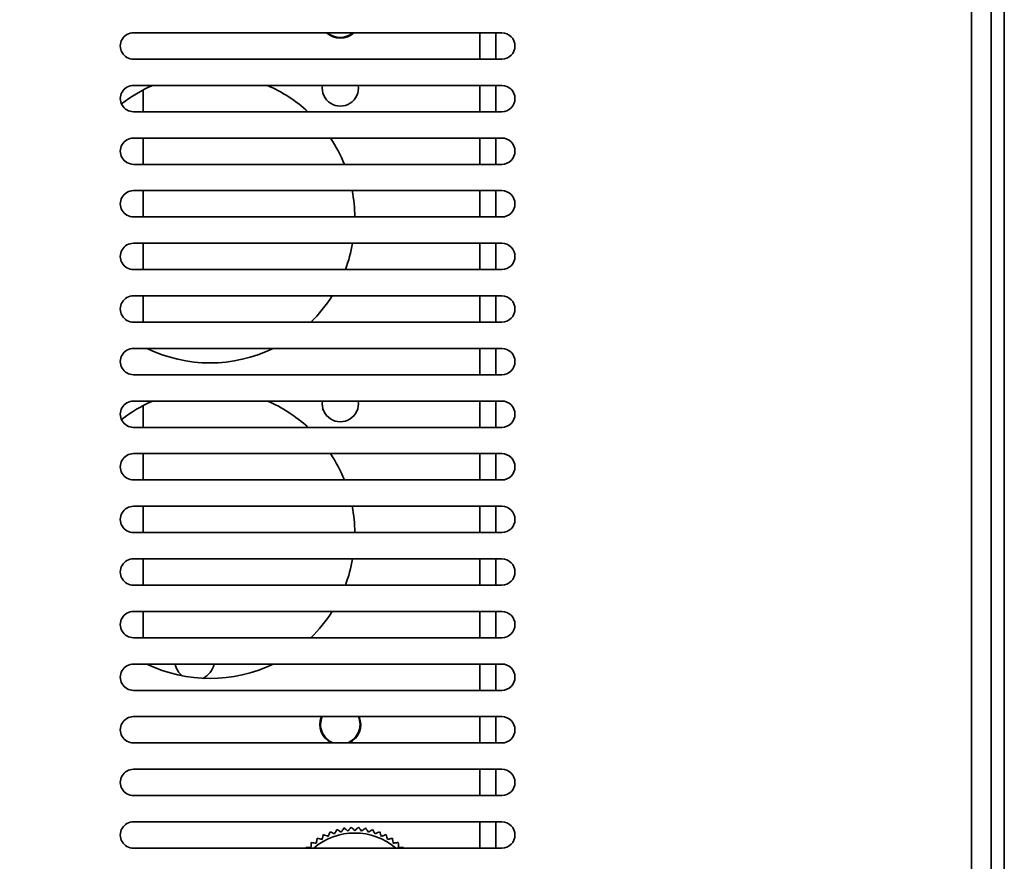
# Model space of a CAD drawing. Header units: millimetres. Extents: x 0 to 2100, y 0 to 1485.
# Tile 17 of 32: x 930 to 1005, y 1041 to 1105. Entities that reach past the tile are written whole.
import ezdxf

# ---------------------------------------------------------------- set-up
doc = ezdxf.new("R2010")
doc.units = ezdxf.units.MM
doc.header["$LTSCALE"] = 5
doc.layers.add('Bemaßungen(ISO)', color=7, linetype='Continuous', lineweight=18)
doc.layers.add('Sichtbare Kanten(ISO)', color=7, linetype='Continuous', lineweight=35)
doc.styles.add('Aktuell-ISOGroßer Text', font='arial.ttf')
doc.dimstyles.new('X.XXXGroßer Text', dxfattribs={"dimscale": 5, "dimtxt": 3.048, "dimasz": 5, "dimexe": 3.175, "dimexo": 0.75, "dimgap": 0.762, "dimtad": 1, "dimdec": 1, "dimrnd": 1e-08, "dimzin": 12, "dimtxsty": 'Aktuell-ISOGroßer Text', "dimcen": 0.09, "dimdle": 10, "dimclrd": 256, "dimclre": 256, "dimclrt": 7, "dimadec": 0, "dimazin": 3, "dimtfac": 0.656168, "dimtdec": 1, "dimtmove": 0, "dimatfit": 3, "dimfxl": 0, "dimtolj": 1, "dimlwd": 25, "dimlwe": 25, "dimarcsym": 0})

# ---------------------------------------------------------------- blocks, each defined once
blk = doc.blocks.new('*D18')
at = {"layer": 'Bemaßungen(ISO)', "color": 250, "linetype": 'Continuous', "lineweight": 25, "true_color": 0x3f3f3f, "transparency": 16777216}
for p, q in [((876.991, 1053.764), (876.991, 1078.764)), ((923.241, 1028.764), (861.116, 1028.764)), ((876.991, 1024.364), (876.991, 1028.764)), ((1000.871, 1024.364), (861.116, 1024.364)), ((876.991, 999.364), (876.991, 974.364))]:
    blk.add_line(p, q, dxfattribs=at)
at = {"layer": 'Bemaßungen(ISO)', "color": 250, "linetype": 'Continuous', "true_color": 0x3f3f3f, "transparency": 16777216}
for points in [[(872.824, 1053.764), (881.158, 1053.764), (876.991, 1028.764)], [(872.824, 999.364), (881.158, 999.364), (876.991, 1024.364)]]:
    blk.add_solid(points, dxfattribs=at)
at = {"layer": 'Defpoints', "color": 0, "linetype": 'Continuous', "transparency": 16777216}
for p in [(876.991, 1028.764), (926.991, 1028.764), (1004.621, 1024.364)]:
    blk.add_point(p, dxfattribs=at)
at = {"layer": 'Bemaßungen(ISO)', "color": 7, "linetype": 'Continuous', "lineweight": 25, "transparency": 16777216, "insert": (854.926, 1012.416), "char_height": 15.24, "attachment_point": 1, "rotation": 90, "style": 'Aktuell-ISOGroßer Text'}
blk.add_mtext('\\A1;4,4', dxfattribs=at)

msp = doc.modelspace()

# ---------------------------------------------------------------- linework, layer by layer
at = {"layer": 'Sichtbare Kanten(ISO)'}
for p, q in [((1004.621, 1289.414), (1004.621, 1025.114)), ((1002.121, 1285.964), (1002.121, 1028.564)), ((1003.621, 1028.564), (1003.621, 1285.964)), ((938.422, 1104.264), (966.421, 1104.264)), ((964.746, 1102.264), (964.746, 1104.264)), ((964.746, 1102.264), (964.746, 1104.264)), ((965.971, 1104.264), (965.971, 1102.264)), ((966.421, 1102.264), (938.421, 1102.264)), ((938.422, 1100.264), (966.421, 1100.264)), ((964.746, 1098.264), (964.746, 1100.264)), ((964.746, 1098.264), (964.746, 1100.264)), ((965.971, 1100.264), (965.971, 1098.264)), ((939.171, 1098.264), (939.171, 1099.923)), ((939.171, 1098.264), (939.171, 1099.923)), ((966.421, 1098.264), (938.421, 1098.264)), ((938.422, 1096.264), (966.421, 1096.264)), ((939.171, 1094.264), (939.171, 1096.264)), ((939.171, 1094.264), (939.171, 1096.264)), ((964.746, 1094.264), (964.746, 1096.264)), ((964.746, 1094.264), (964.746, 1096.264)), ((965.971, 1096.264), (965.971, 1094.264)), ((966.421, 1094.264), (938.421, 1094.264)), ((938.422, 1092.264), (966.421, 1092.264)), ((939.171, 1090.264), (939.171, 1092.264)), ((939.171, 1090.264), (939.171, 1092.264)), ((964.746, 1090.264), (964.746, 1092.264)), ((964.746, 1090.264), (964.746, 1092.264)), ((965.971, 1092.264), (965.971, 1090.264)), ((966.421, 1090.264), (938.421, 1090.264)), ((938.422, 1088.264), (966.421, 1088.264)), ((939.171, 1086.264), (939.171, 1088.264)), ((939.171, 1086.264), (939.171, 1088.264)), ((964.746, 1086.264), (964.746, 1088.264)), ((964.746, 1086.264), (964.746, 1088.264)), ((965.971, 1088.264), (965.971, 1086.264)), ((966.421, 1086.264), (938.421, 1086.264)), ((938.422, 1084.264), (966.421, 1084.264)), ((939.171, 1082.264), (939.171, 1084.264)), ((939.171, 1082.264), (939.171, 1084.264)), ((964.746, 1082.264), (964.746, 1084.264)), ((964.746, 1082.264), (964.746, 1084.264)), ((965.971, 1084.264), (965.971, 1082.264)), ((966.421, 1082.264), (938.421, 1082.264)), ((938.422, 1080.264), (966.421, 1080.264)), ((964.746, 1078.264), (964.746, 1080.264)), ((964.746, 1078.264), (964.746, 1080.264)), ((965.971, 1080.264), (965.971, 1078.264)), ((966.421, 1078.264), (938.421, 1078.264)), ((938.422, 1076.264), (966.421, 1076.264)), ((939.171, 1074.264), (939.171, 1075.923)), ((939.171, 1074.264), (939.171, 1075.923)), ((964.746, 1074.264), (964.746, 1076.264)), ((964.746, 1074.264), (964.746, 1076.264)), ((965.971, 1076.264), (965.971, 1074.264)), ((966.421, 1074.264), (938.421, 1074.264)), ((938.422, 1072.264), (966.421, 1072.264)), ((939.171, 1070.264), (939.171, 1072.264)), ((939.171, 1070.264), (939.171, 1072.264)), ((964.746, 1070.264), (964.746, 1072.264)), ((964.746, 1070.264), (964.746, 1072.264)), ((965.971, 1072.264), (965.971, 1070.264)), ((966.421, 1070.264), (938.421, 1070.264)), ((938.422, 1068.264), (966.421, 1068.264)), ((939.171, 1066.264), (939.171, 1068.264)), ((939.171, 1066.264), (939.171, 1068.264)), ((964.746, 1066.264), (964.746, 1068.264)), ((964.746, 1066.264), (964.746, 1068.264)), ((965.971, 1068.264), (965.971, 1066.264)), ((966.421, 1066.264), (938.421, 1066.264)), ((938.422, 1064.264), (966.421, 1064.264)), ((939.171, 1062.264), (939.171, 1064.264)), ((939.171, 1062.264), (939.171, 1064.264)), ((964.746, 1062.264), (964.746, 1064.264)), ((964.746, 1062.264), (964.746, 1064.264)), ((965.971, 1064.264), (965.971, 1062.264)), ((966.421, 1062.264), (938.421, 1062.264)), ((938.422, 1060.264), (966.421, 1060.264)), ((939.171, 1058.264), (939.171, 1060.264)), ((939.171, 1058.264), (939.171, 1060.264)), ((964.746, 1058.264), (964.746, 1060.264)), ((964.746, 1058.264), (964.746, 1060.264)), ((965.971, 1060.264), (965.971, 1058.264)), ((966.421, 1058.264), (938.421, 1058.264)), ((938.422, 1056.264), (966.421, 1056.264)), ((964.746, 1054.264), (964.746, 1056.264)), ((964.746, 1054.264), (964.746, 1056.264)), ((965.971, 1056.264), (965.971, 1054.264)), ((966.421, 1054.264), (938.421, 1054.264)), ((938.422, 1052.264), (966.421, 1052.264)), ((964.746, 1050.264), (964.746, 1052.264)), ((964.746, 1050.264), (964.746, 1052.264)), ((965.971, 1052.264), (965.971, 1050.264)), ((966.421, 1050.264), (938.421, 1050.264)), ((938.422, 1048.264), (966.421, 1048.264)), ((964.746, 1046.264), (964.746, 1048.264)), ((964.746, 1046.264), (964.746, 1048.264)), ((965.971, 1048.264), (965.971, 1046.264)), ((966.421, 1046.264), (938.421, 1046.264)), ((938.422, 1044.264), (966.421, 1044.264)), ((964.746, 1042.264), (964.746, 1044.264)), ((964.746, 1042.264), (964.746, 1044.264)), ((965.971, 1044.264), (965.971, 1042.264)), ((966.421, 1042.264), (938.421, 1042.264))]:
    msp.add_line(p, q, dxfattribs=at)
for centre, radius, start, end in [((938.421, 1103.264), 1, 89.96152, 270), ((954.146, 1105.414), 1.55, 227.89655, 312.10345), ((954.146, 1105.414), 1.55, 227.89655, 312.10345), ((954.146, 1105.414), 1.5, 230.05549, 309.94451), ((966.421, 1103.264), 1, 270, 90), ((938.421, 1099.264), 1, 89.96152, 270), ((944.246, 1090.164), 11, 113.33829, 127.77979), ((944.246, 1090.164), 11, 113.33829, 127.77979), ((944.246, 1090.164), 11, 47.42257, 66.66171), ((944.246, 1090.164), 11, 47.42257, 66.66171), ((954.146, 1100.064), 1.375, 171.6364, 8.3636), ((954.146, 1100.064), 1.375, 171.6364, 8.3636), ((966.421, 1099.264), 1, 270, 90), ((938.421, 1095.264), 1, 89.96152, 270), ((944.246, 1090.164), 11, 21.88392, 33.67941), ((944.246, 1090.164), 11, 21.88392, 33.67941), ((966.421, 1095.264), 1, 270, 90), ((938.421, 1091.264), 1, 89.96152, 270), ((944.246, 1090.164), 11, 0.52088, 11.00584), ((944.246, 1090.164), 11, 0.52088, 11.00584), ((966.421, 1091.264), 1, 270, 90), ((938.421, 1087.264), 1, 89.96152, 270), ((944.246, 1090.164), 11, 339.23441, 350.05357), ((944.246, 1090.164), 11, 339.23441, 350.05357), ((966.421, 1087.264), 1, 270, 90), ((938.421, 1083.264), 1, 89.96152, 270), ((944.246, 1090.164), 11, 314.09543, 327.56356), ((944.246, 1090.164), 11, 314.09543, 327.56356), ((966.421, 1083.264), 1, 270, 90), ((938.421, 1079.264), 1, 89.96152, 270), ((944.246, 1090.164), 11, 244.15807, 295.84193), ((944.246, 1090.164), 11, 244.15807, 295.84193), ((966.421, 1079.264), 1, 270, 90), ((938.421, 1075.264), 1, 89.96152, 270), ((944.246, 1066.164), 11, 113.33829, 127.77979), ((944.246, 1066.164), 11, 113.33829, 127.77979), ((944.246, 1066.164), 11, 47.42257, 66.66171), ((944.246, 1066.164), 11, 47.42257, 66.66171), ((954.146, 1076.064), 1.375, 171.6364, 8.3636), ((954.146, 1076.064), 1.375, 171.6364, 8.3636), ((966.421, 1075.264), 1, 270, 90), ((938.421, 1071.264), 1, 89.96152, 270), ((944.246, 1066.164), 11, 21.88392, 33.67941), ((944.246, 1066.164), 11, 21.88392, 33.67941), ((966.421, 1071.264), 1, 270, 90), ((938.421, 1067.264), 1, 89.96152, 270), ((944.246, 1066.164), 11, 0.52088, 11.00584), ((944.246, 1066.164), 11, 0.52088, 11.00584), ((966.421, 1067.264), 1, 270, 90), ((938.421, 1063.264), 1, 89.96152, 270), ((944.246, 1066.164), 11, 339.23441, 350.05357), ((944.246, 1066.164), 11, 339.23441, 350.05357), ((966.421, 1063.264), 1, 270, 90), ((938.421, 1059.264), 1, 89.96152, 270), ((944.246, 1066.164), 11, 314.09543, 327.56356), ((944.246, 1066.164), 11, 314.09543, 327.56356), ((966.421, 1059.264), 1, 270, 90), ((938.421, 1055.264), 1, 89.96152, 270), ((944.246, 1066.164), 11, 244.15807, 295.84193), ((944.246, 1066.164), 11, 244.15807, 295.84193), ((943.071, 1056.539), 1.5, 190.56398, 231.26199), ((943.071, 1056.539), 1.5, 190.56398, 231.26199), ((943.071, 1056.539), 1.5, 294.81779, 349.43602), ((943.071, 1056.539), 1.5, 294.81779, 349.43602), ((966.421, 1055.264), 1, 270, 90), ((938.421, 1051.264), 1, 89.96152, 270), ((954.146, 1051.664), 1.55, 157.22603, 244.58535), ((954.146, 1051.664), 1.55, 157.22603, 244.58535), ((954.146, 1051.664), 1.5, 156.42182, 248.9605), ((954.146, 1051.664), 1.5, 156.42182, 248.9605), ((954.146, 1051.664), 1.5, 291.0395, 23.57818), ((954.146, 1051.664), 1.5, 291.0395, 23.57818), ((954.146, 1051.664), 1.55, 295.41465, 22.77397), ((954.146, 1051.664), 1.55, 295.41465, 22.77397), ((966.421, 1051.264), 1, 270, 90), ((938.421, 1047.264), 1, 89.96152, 270), ((966.421, 1047.264), 1, 270, 90), ((938.421, 1043.264), 1, 89.96152, 270), ((966.421, 1043.264), 1, 270, 90), ((955.246, 1038.614), 4.8, 49.50095, 130.49905), ((955.246, 1038.614), 4.8, 49.50095, 130.49905)]:
    msp.add_arc(centre, radius, start, end, dxfattribs=at)
for points in [[(953.365, 1043.515), (953.348, 1043.475), (953.332, 1043.435), (953.316, 1043.396), (953.283, 1043.316), (953.251, 1043.239), (953.221, 1043.163)], [(953.365, 1043.515), (953.348, 1043.475), (953.332, 1043.435), (953.316, 1043.396), (953.283, 1043.316), (953.251, 1043.239), (953.221, 1043.163)], [(953.887, 1043.685), (953.867, 1043.647), (953.846, 1043.609), (953.826, 1043.571), (953.785, 1043.496), (953.746, 1043.422), (953.707, 1043.35)], [(953.887, 1043.685), (953.867, 1043.647), (953.846, 1043.609), (953.826, 1043.571), (953.785, 1043.496), (953.746, 1043.422), (953.707, 1043.35)], [(954.425, 1043.799), (954.4, 1043.763), (954.376, 1043.728), (954.352, 1043.693), (954.304, 1043.622), (954.257, 1043.552), (954.211, 1043.485)], [(954.425, 1043.799), (954.4, 1043.763), (954.376, 1043.728), (954.352, 1043.693), (954.304, 1043.622), (954.257, 1043.552), (954.211, 1043.485)], [(954.971, 1043.857), (954.943, 1043.823), (954.915, 1043.791), (954.888, 1043.758), (954.832, 1043.693), (954.778, 1043.629), (954.726, 1043.567)], [(954.971, 1043.857), (954.943, 1043.823), (954.915, 1043.791), (954.888, 1043.758), (954.832, 1043.693), (954.778, 1043.629), (954.726, 1043.567)], [(955.521, 1043.857), (955.489, 1043.827), (955.458, 1043.797), (955.428, 1043.768), (955.365, 1043.708), (955.305, 1043.65), (955.246, 1043.594)], [(955.521, 1043.857), (955.489, 1043.827), (955.458, 1043.797), (955.428, 1043.768), (955.365, 1043.708), (955.305, 1043.65), (955.246, 1043.594)], [(956.067, 1043.799), (956.033, 1043.773), (955.999, 1043.746), (955.965, 1043.72), (955.897, 1043.668), (955.831, 1043.616), (955.767, 1043.567)], [(956.067, 1043.799), (956.033, 1043.773), (955.999, 1043.746), (955.965, 1043.72), (955.897, 1043.668), (955.831, 1043.616), (955.767, 1043.567)], [(956.605, 1043.685), (956.568, 1043.662), (956.531, 1043.639), (956.495, 1043.617), (956.422, 1043.572), (956.351, 1043.528), (956.282, 1043.485)], [(956.605, 1043.685), (956.568, 1043.662), (956.531, 1043.639), (956.495, 1043.617), (956.422, 1043.572), (956.351, 1043.528), (956.282, 1043.485)], [(957.128, 1043.515), (957.088, 1043.496), (957.05, 1043.478), (957.011, 1043.459), (956.934, 1043.422), (956.858, 1043.385), (956.785, 1043.35)], [(957.128, 1043.515), (957.088, 1043.496), (957.05, 1043.478), (957.011, 1043.459), (956.934, 1043.422), (956.858, 1043.385), (956.785, 1043.35)], [(951.942, 1042.694), (951.939, 1042.65), (951.936, 1042.608), (951.933, 1042.565), (951.926, 1042.479), (951.92, 1042.396), (951.914, 1042.315)], [(951.942, 1042.694), (951.939, 1042.65), (951.936, 1042.608), (951.933, 1042.565), (951.926, 1042.479), (951.92, 1042.396), (951.914, 1042.315)], [(952.387, 1043.017), (952.379, 1042.974), (952.371, 1042.932), (952.364, 1042.89), (952.348, 1042.805), (952.334, 1042.723), (952.319, 1042.643)], [(952.387, 1043.017), (952.379, 1042.974), (952.371, 1042.932), (952.364, 1042.89), (952.348, 1042.805), (952.334, 1042.723), (952.319, 1042.643)], [(952.863, 1043.292), (952.85, 1043.25), (952.838, 1043.209), (952.827, 1043.168), (952.802, 1043.085), (952.779, 1043.005), (952.756, 1042.927)], [(952.863, 1043.292), (952.85, 1043.25), (952.838, 1043.209), (952.827, 1043.168), (952.802, 1043.085), (952.779, 1043.005), (952.756, 1042.927)], [(957.63, 1043.292), (957.588, 1043.277), (957.548, 1043.262), (957.508, 1043.248), (957.427, 1043.219), (957.348, 1043.191), (957.272, 1043.163)], [(957.63, 1043.292), (957.588, 1043.277), (957.548, 1043.262), (957.508, 1043.248), (957.427, 1043.219), (957.348, 1043.191), (957.272, 1043.163)], [(958.106, 1043.017), (958.063, 1043.007), (958.021, 1042.996), (957.98, 1042.986), (957.897, 1042.966), (957.815, 1042.946), (957.736, 1042.927)], [(958.106, 1043.017), (958.063, 1043.007), (958.021, 1042.996), (957.98, 1042.986), (957.897, 1042.966), (957.815, 1042.946), (957.736, 1042.927)], [(958.55, 1042.694), (958.507, 1042.688), (958.464, 1042.682), (958.422, 1042.677), (958.337, 1042.665), (958.254, 1042.654), (958.173, 1042.643)], [(958.55, 1042.694), (958.507, 1042.688), (958.464, 1042.682), (958.422, 1042.677), (958.337, 1042.665), (958.254, 1042.654), (958.173, 1042.643)], [(958.959, 1042.326), (958.915, 1042.325), (958.872, 1042.324), (958.829, 1042.322), (958.743, 1042.32), (958.66, 1042.317), (958.578, 1042.315)], [(958.959, 1042.326), (958.915, 1042.325), (958.872, 1042.324), (958.829, 1042.322), (958.743, 1042.32), (958.66, 1042.317), (958.578, 1042.315)]]:
    msp.add_open_spline(points, degree=3, knots=[0.28393818, 0.28393818, 0.28393818, 0.28393818, 0.28901429, 0.28901429, 0.28901429, 0.299306, 0.299306, 0.299306, 0.299306], dxfattribs=at)
for points in [[(953.707, 1043.35), (953.6, 1043.402), (953.486, 1043.457), (953.365, 1043.515)], [(953.707, 1043.35), (953.6, 1043.402), (953.486, 1043.457), (953.365, 1043.515)], [(954.211, 1043.485), (954.109, 1043.548), (954.002, 1043.614), (953.887, 1043.685)], [(954.211, 1043.485), (954.109, 1043.548), (954.002, 1043.614), (953.887, 1043.685)], [(954.726, 1043.567), (954.631, 1043.64), (954.532, 1043.717), (954.425, 1043.799)], [(954.726, 1043.567), (954.631, 1043.64), (954.532, 1043.717), (954.425, 1043.799)], [(955.246, 1043.594), (955.16, 1043.677), (955.069, 1043.764), (954.971, 1043.857)], [(955.246, 1043.594), (955.16, 1043.677), (955.069, 1043.764), (954.971, 1043.857)], [(955.767, 1043.567), (955.69, 1043.658), (955.608, 1043.754), (955.521, 1043.857)], [(955.767, 1043.567), (955.69, 1043.658), (955.608, 1043.754), (955.521, 1043.857)], [(956.282, 1043.485), (956.214, 1043.584), (956.143, 1043.688), (956.067, 1043.799)], [(956.282, 1043.485), (956.214, 1043.584), (956.143, 1043.688), (956.067, 1043.799)], [(956.785, 1043.35), (956.729, 1043.455), (956.669, 1043.566), (956.605, 1043.685)], [(956.785, 1043.35), (956.729, 1043.455), (956.669, 1043.566), (956.605, 1043.685)], [(957.272, 1043.163), (957.227, 1043.274), (957.179, 1043.391), (957.128, 1043.515)], [(957.272, 1043.163), (957.227, 1043.274), (957.179, 1043.391), (957.128, 1043.515)], [(952.319, 1042.643), (952.201, 1042.659), (952.076, 1042.676), (951.942, 1042.694)], [(952.319, 1042.643), (952.201, 1042.659), (952.076, 1042.676), (951.942, 1042.694)], [(952.756, 1042.927), (952.64, 1042.955), (952.518, 1042.985), (952.387, 1043.017)], [(952.756, 1042.927), (952.64, 1042.955), (952.518, 1042.985), (952.387, 1043.017)], [(953.221, 1043.163), (953.108, 1043.204), (952.99, 1043.246), (952.863, 1043.292)], [(953.221, 1043.163), (953.108, 1043.204), (952.99, 1043.246), (952.863, 1043.292)], [(957.736, 1042.927), (957.703, 1043.041), (957.667, 1043.162), (957.63, 1043.292)], [(957.736, 1042.927), (957.703, 1043.041), (957.667, 1043.162), (957.63, 1043.292)], [(958.173, 1042.643), (958.152, 1042.76), (958.13, 1042.884), (958.106, 1043.017)], [(958.173, 1042.643), (958.152, 1042.76), (958.13, 1042.884), (958.106, 1043.017)], [(958.578, 1042.315), (958.57, 1042.434), (958.56, 1042.56), (958.55, 1042.694)], [(958.578, 1042.315), (958.57, 1042.434), (958.56, 1042.56), (958.55, 1042.694)], [(951.914, 1042.315), (951.795, 1042.318), (951.669, 1042.322), (951.534, 1042.326)], [(951.534, 1042.326), (951.535, 1042.305), (951.535, 1042.285), (951.536, 1042.264)], [(951.914, 1042.315), (951.795, 1042.318), (951.669, 1042.322), (951.534, 1042.326)], [(951.534, 1042.326), (951.535, 1042.305), (951.535, 1042.285), (951.536, 1042.264)], [(958.957, 1042.263), (958.957, 1042.284), (958.958, 1042.305), (958.959, 1042.326)], [(958.957, 1042.263), (958.957, 1042.284), (958.958, 1042.305), (958.959, 1042.326)]]:
    msp.add_open_spline(points, degree=3, dxfattribs=at)

# ---------------------------------------------------------------- dimensions: what is measured, and where the dimension line sits
at = {"layer": 'Bemaßungen(ISO)', "color": 250, "linetype": 'Continuous', "lineweight": 25, "true_color": 0x3f3f3f}
dim = msp.add_linear_dim(base=(876.991, 1028.764), p1=(1004.621, 1024.364), p2=(926.991, 1028.764), angle=270, dimstyle='X.XXXGroßer Text', override={"dimdec": 1, "dimtp": 0, "dimtm": 0, "dimtdec": 1, "dimtofl": 1, "dimatfit": 1}, dxfattribs=at)
dim.commit()
dim.dimension.update_dxf_attribs({"geometry": '*D18', "text_midpoint": (876.991, 1026.564), "dimtype": 160})

doc.saveas('drawing.dxf')
